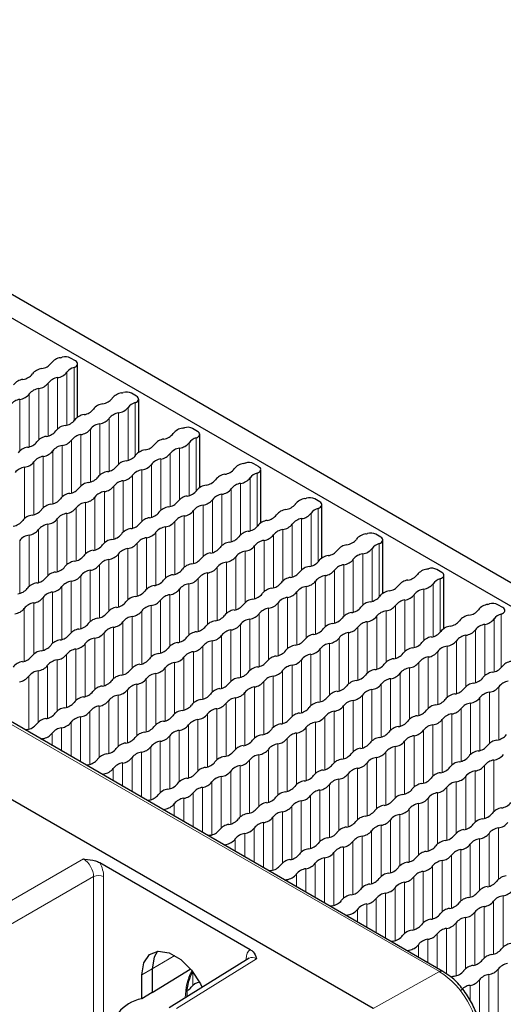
# Paper-space layout 'Blatt2' of a CAD drawing. Header units: millimetres. Extents: x 5 to 418, y 2 to 292.
# Tile 53 of 76: x 163 to 176, y 224 to 251. Entities that reach past the tile are written whole.
import ezdxf

# ---------------------------------------------------------------- set-up
doc = ezdxf.new("R2010")
doc.units = ezdxf.units.MM

psp = doc.layouts.new('Blatt2')

# ---------------------------------------------------------------- linework, layer by layer
at = {"color": 7, "linetype": 'Continuous', "lineweight": 18}
for p, q in [((174.38, 224.739), (128.559, 251.19)), ((164.022, 241.401), (164.022, 239.932)), ((164.218, 241.534), (164.218, 240.048)), ((163.76, 241.25), (163.76, 239.824)), ((163.237, 240.948), (163.237, 239.522)), ((163.499, 241.099), (163.499, 239.63)), ((162.714, 240.646), (162.714, 239.22)), ((162.975, 240.797), (162.975, 239.327)), ((165.719, 240.421), (165.719, 238.952)), ((165.915, 240.554), (165.915, 239.068)), ((165.196, 240.119), (165.196, 238.65)), ((165.457, 240.27), (165.457, 238.844)), ((164.672, 239.817), (164.672, 238.348)), ((164.934, 239.968), (164.934, 238.542)), ((164.149, 239.515), (164.149, 238.046)), ((164.411, 239.666), (164.411, 238.24)), ((167.612, 239.575), (167.612, 238.089)), ((163.626, 239.213), (163.626, 237.744)), ((163.888, 239.364), (163.888, 237.938)), ((167.154, 239.29), (167.154, 237.864)), ((167.416, 239.441), (167.416, 237.972)), ((163.364, 239.062), (163.364, 237.636)), ((166.631, 238.988), (166.631, 237.562)), ((166.893, 239.139), (166.893, 237.67)), ((162.841, 238.76), (162.841, 237.334)), ((163.103, 238.911), (163.103, 237.442)), ((166.108, 238.686), (166.108, 237.26)), ((166.369, 238.837), (166.369, 237.368)), ((165.585, 238.384), (165.585, 236.958)), ((165.846, 238.535), (165.846, 237.066)), ((169.113, 238.462), (169.113, 236.993)), ((169.309, 238.595), (169.309, 237.109)), ((165.323, 238.233), (165.323, 236.764)), ((168.59, 238.16), (168.59, 236.69)), ((168.851, 238.311), (168.851, 236.885)), ((164.8, 237.931), (164.8, 236.462)), ((165.061, 238.082), (165.061, 236.656)), ((168.067, 237.858), (168.067, 236.388)), ((168.328, 238.009), (168.328, 236.583)), ((164.276, 237.629), (164.276, 236.16)), ((164.538, 237.78), (164.538, 236.354)), ((167.543, 237.555), (167.543, 236.086)), ((167.805, 237.706), (167.805, 236.281)), ((171.006, 237.615), (171.006, 236.129)), ((163.753, 237.327), (163.753, 235.858)), ((164.015, 237.478), (164.015, 236.052)), ((167.282, 237.404), (167.282, 235.978)), ((170.548, 237.331), (170.548, 235.905)), ((170.81, 237.482), (170.81, 236.013)), ((163.23, 237.025), (163.23, 235.556)), ((163.492, 237.176), (163.492, 235.75)), ((166.758, 237.102), (166.758, 235.676)), ((167.02, 237.253), (167.02, 235.784)), ((170.025, 237.029), (170.025, 235.603)), ((170.287, 237.18), (170.287, 235.711)), ((162.968, 236.874), (162.968, 235.448)), ((166.235, 236.8), (166.235, 235.374)), ((166.497, 236.951), (166.497, 235.482)), ((169.502, 236.727), (169.502, 235.301)), ((169.764, 236.878), (169.764, 235.409)), ((162.707, 236.723), (162.707, 235.254)), ((165.712, 236.498), (165.712, 235.072)), ((165.973, 236.649), (165.973, 235.18)), ((169.24, 236.576), (169.24, 235.107)), ((172.507, 236.502), (172.507, 235.033)), ((172.703, 236.636), (172.703, 235.149)), ((165.189, 236.196), (165.189, 234.77)), ((165.45, 236.347), (165.45, 234.878)), ((168.717, 236.274), (168.717, 234.805)), ((168.979, 236.425), (168.979, 234.999)), ((171.984, 236.2), (171.984, 234.731)), ((172.246, 236.351), (172.246, 234.925)), ((164.927, 236.045), (164.927, 234.576)), ((168.194, 235.972), (168.194, 234.502)), ((168.455, 236.123), (168.455, 234.697)), ((171.722, 236.049), (171.722, 234.623)), ((164.404, 235.743), (164.404, 234.274)), ((164.665, 235.894), (164.665, 234.468)), ((167.671, 235.67), (167.671, 234.2)), ((167.932, 235.821), (167.932, 234.395)), ((171.199, 235.747), (171.199, 234.321)), ((171.461, 235.898), (171.461, 234.429)), ((174.4, 235.656), (174.4, 234.17)), ((163.88, 235.441), (163.88, 233.972)), ((164.142, 235.592), (164.142, 234.166)), ((167.147, 235.367), (167.147, 233.898)), ((167.409, 235.519), (167.409, 234.093)), ((170.676, 235.445), (170.676, 234.019)), ((170.937, 235.596), (170.937, 234.127)), ((173.943, 235.372), (173.943, 233.946)), ((174.204, 235.523), (174.204, 234.053)), ((163.357, 235.139), (163.357, 233.67)), ((163.619, 235.29), (163.619, 233.864)), ((166.886, 235.216), (166.886, 233.79)), ((170.152, 235.143), (170.152, 233.717)), ((170.414, 235.294), (170.414, 233.825)), ((173.681, 235.221), (173.681, 233.751)), ((162.834, 234.837), (162.834, 233.368)), ((163.096, 234.988), (163.096, 233.562)), ((166.362, 234.914), (166.362, 233.488)), ((166.624, 235.065), (166.624, 233.596)), ((169.629, 234.841), (169.629, 233.415)), ((169.891, 234.992), (169.891, 233.523)), ((173.158, 234.918), (173.158, 233.449)), ((173.419, 235.069), (173.419, 233.644)), ((165.839, 234.612), (165.839, 233.186)), ((166.101, 234.763), (166.101, 233.294)), ((169.106, 234.539), (169.106, 233.113)), ((169.368, 234.69), (169.368, 233.221)), ((172.634, 234.616), (172.634, 233.147)), ((172.896, 234.767), (172.896, 233.341)), ((175.901, 234.543), (175.901, 233.074)), ((176.097, 234.676), (176.097, 233.19)), ((165.316, 234.31), (165.316, 232.884)), ((165.577, 234.461), (165.577, 232.992)), ((168.844, 234.388), (168.844, 232.919)), ((172.111, 234.314), (172.111, 232.845)), ((172.373, 234.465), (172.373, 233.039)), ((175.64, 234.392), (175.64, 232.966)), ((164.793, 234.008), (164.793, 232.582)), ((165.054, 234.159), (165.054, 232.69)), ((168.321, 234.086), (168.321, 232.617)), ((168.583, 234.237), (168.583, 232.811)), ((171.588, 234.012), (171.588, 232.543)), ((171.85, 234.163), (171.85, 232.737)), ((175.116, 234.09), (175.116, 232.664)), ((175.378, 234.241), (175.378, 232.772)), ((164.531, 233.857), (164.531, 232.388)), ((167.798, 233.784), (167.798, 232.315)), ((168.059, 233.935), (168.059, 232.509)), ((171.326, 233.861), (171.326, 232.435)), ((174.593, 233.788), (174.593, 232.362)), ((174.855, 233.939), (174.855, 232.47)), ((164.008, 233.555), (164.008, 232.086)), ((164.269, 233.706), (164.269, 232.28)), ((167.275, 233.482), (167.275, 232.012)), ((167.536, 233.633), (167.536, 232.207)), ((170.803, 233.559), (170.803, 232.133)), ((171.065, 233.71), (171.065, 232.241)), ((174.07, 233.486), (174.07, 232.06)), ((174.331, 233.637), (174.331, 232.168)), ((163.484, 233.253), (163.484, 231.784)), ((163.746, 233.404), (163.746, 231.978)), ((166.751, 233.18), (166.751, 231.71)), ((167.013, 233.331), (167.013, 231.905)), ((170.28, 233.257), (170.28, 231.831)), ((170.541, 233.408), (170.541, 231.939)), ((173.547, 233.184), (173.547, 231.758)), ((173.808, 233.335), (173.808, 231.865)), ((162.961, 232.951), (162.961, 231.482)), ((163.223, 233.102), (163.223, 231.676)), ((166.49, 233.028), (166.49, 231.603)), ((169.756, 232.955), (169.756, 231.529)), ((170.018, 233.106), (170.018, 231.637)), ((173.285, 233.033), (173.285, 231.563)), ((165.966, 232.726), (165.966, 231.3)), ((166.228, 232.877), (166.228, 231.408)), ((169.233, 232.653), (169.233, 231.227)), ((169.495, 232.804), (169.495, 231.335)), ((172.762, 232.73), (172.762, 231.261)), ((173.023, 232.882), (173.023, 231.456)), ((176.029, 232.657), (176.029, 231.188)), ((165.443, 232.424), (165.443, 230.998)), ((165.705, 232.575), (165.705, 231.106)), ((168.71, 232.351), (168.71, 230.925)), ((168.972, 232.502), (168.972, 231.033)), ((172.238, 232.428), (172.238, 230.959)), ((172.5, 232.579), (172.5, 231.153)), ((175.505, 232.355), (175.505, 230.886)), ((175.767, 232.506), (175.767, 231.08)), ((164.92, 232.122), (164.92, 230.696)), ((165.182, 232.273), (165.182, 230.804)), ((168.448, 232.2), (168.448, 230.731)), ((171.715, 232.126), (171.715, 230.657)), ((171.977, 232.277), (171.977, 230.851)), ((175.244, 232.204), (175.244, 230.778)), ((164.397, 231.82), (164.397, 230.567)), ((164.658, 231.971), (164.658, 230.502)), ((167.925, 231.898), (167.925, 230.429)), ((168.187, 232.049), (168.187, 230.623)), ((171.192, 231.824), (171.192, 230.355)), ((171.454, 231.975), (171.454, 230.549)), ((174.72, 231.902), (174.72, 230.476)), ((174.982, 232.053), (174.982, 230.584)), ((164.135, 231.669), (164.135, 230.718)), ((167.402, 231.596), (167.402, 230.127)), ((167.663, 231.747), (167.663, 230.321)), ((170.93, 231.673), (170.93, 230.247)), ((174.197, 231.6), (174.197, 230.174)), ((174.459, 231.751), (174.459, 230.282)), ((163.612, 231.367), (163.612, 231.02)), ((163.873, 231.518), (163.873, 230.869)), ((166.879, 231.294), (166.879, 229.824)), ((167.14, 231.445), (167.14, 230.019)), ((170.407, 231.371), (170.407, 229.945)), ((170.669, 231.522), (170.669, 230.053)), ((173.674, 231.298), (173.674, 229.872)), ((173.935, 231.449), (173.935, 229.98)), ((163.35, 231.216), (163.35, 231.171)), ((166.355, 230.992), (166.355, 229.522)), ((166.617, 231.143), (166.617, 229.717)), ((169.884, 231.069), (169.884, 229.643)), ((170.145, 231.22), (170.145, 229.751)), ((173.151, 230.996), (173.151, 229.57)), ((173.412, 231.147), (173.412, 229.678)), ((166.094, 230.84), (166.094, 229.587)), ((169.361, 230.767), (169.361, 229.341)), ((169.622, 230.918), (169.622, 229.449)), ((172.889, 230.845), (172.889, 229.375)), ((165.57, 230.538), (165.57, 229.889)), ((165.832, 230.689), (165.832, 229.738)), ((168.837, 230.465), (168.837, 229.039)), ((169.099, 230.616), (169.099, 229.147)), ((172.366, 230.543), (172.366, 229.073)), ((172.627, 230.694), (172.627, 229.268)), ((175.633, 230.469), (175.633, 229)), ((175.894, 230.62), (175.894, 229.194)), ((165.047, 230.236), (165.047, 230.191)), ((165.309, 230.387), (165.309, 230.04)), ((168.314, 230.163), (168.314, 228.737)), ((168.576, 230.314), (168.576, 228.845)), ((171.842, 230.24), (171.842, 228.771)), ((172.104, 230.391), (172.104, 228.966)), ((175.109, 230.167), (175.109, 228.698)), ((175.371, 230.318), (175.371, 228.892)), ((168.052, 230.012), (168.052, 228.543)), ((171.319, 229.938), (171.319, 228.469)), ((171.581, 230.089), (171.581, 228.663)), ((174.848, 230.016), (174.848, 228.59)), ((167.529, 229.71), (167.529, 228.758)), ((167.791, 229.861), (167.791, 228.607)), ((170.796, 229.636), (170.796, 228.167)), ((171.058, 229.787), (171.058, 228.361)), ((174.324, 229.714), (174.324, 228.288)), ((174.586, 229.865), (174.586, 228.396)), ((167.006, 229.408), (167.006, 229.06)), ((167.267, 229.559), (167.267, 228.909)), ((170.534, 229.485), (170.534, 228.059)), ((173.801, 229.412), (173.801, 227.986)), ((174.063, 229.563), (174.063, 228.094)), ((166.744, 229.257), (166.744, 229.212)), ((170.011, 229.183), (170.011, 227.757)), ((170.273, 229.334), (170.273, 227.865)), ((173.278, 229.11), (173.278, 227.684)), ((173.54, 229.261), (173.54, 227.792)), ((169.488, 228.881), (169.488, 227.628)), ((169.749, 229.032), (169.749, 227.563)), ((172.755, 228.808), (172.755, 227.382)), ((173.016, 228.959), (173.016, 227.49)), ((168.965, 228.579), (168.965, 227.93)), ((169.226, 228.73), (169.226, 227.779)), ((172.493, 228.657), (172.493, 227.187)), ((175.76, 228.583), (175.76, 227.114)), ((176.021, 228.734), (176.021, 227.308)), ((168.441, 228.277), (168.441, 228.232)), ((168.703, 228.428), (168.703, 228.081)), ((171.97, 228.355), (171.97, 226.885)), ((172.231, 228.506), (172.231, 227.08)), ((175.237, 228.281), (175.237, 226.812)), ((175.498, 228.432), (175.498, 227.006)), ((171.446, 228.052), (171.446, 226.583)), ((171.708, 228.203), (171.708, 226.778)), ((174.713, 227.979), (174.713, 226.51)), ((174.975, 228.13), (174.975, 226.704)), ((162.171, 226.539), (164.478, 227.871)), ((170.923, 227.75), (170.923, 226.799)), ((171.185, 227.901), (171.185, 226.648)), ((174.452, 227.828), (174.452, 226.402)), ((170.4, 227.448), (170.4, 227.101)), ((170.662, 227.599), (170.662, 226.95)), ((173.928, 227.526), (173.928, 226.1)), ((174.19, 227.677), (174.19, 226.208)), ((164.761, 227.381), (162.453, 226.049)), ((164.761, 222.978), (164.761, 227.381)), ((165.041, 227.38), (165.041, 222.976)), ((170.138, 227.297), (170.138, 227.252)), ((173.405, 227.224), (173.405, 225.798)), ((173.667, 227.375), (173.667, 225.906)), ((172.882, 226.922), (172.882, 225.668)), ((173.144, 227.073), (173.144, 225.604)), ((172.359, 226.62), (172.359, 225.97)), ((172.62, 226.771), (172.62, 225.819)), ((175.887, 226.697), (175.887, 225.228)), ((176.149, 226.848), (176.149, 225.422)), ((172.097, 226.469), (172.097, 226.121)), ((175.364, 226.395), (175.364, 224.926)), ((175.625, 226.546), (175.625, 225.12)), ((171.835, 226.318), (171.835, 226.272)), ((174.841, 226.093), (174.841, 224.624)), ((175.102, 226.244), (175.102, 224.818)), ((174.317, 225.791), (174.317, 224.84)), ((174.579, 225.942), (174.579, 224.677)), ((174.056, 225.64), (174.056, 224.991)), ((173.532, 225.338), (173.532, 225.293)), ((173.794, 225.489), (173.794, 225.142)), ((167.017, 225.192), (166.387, 224.815)), ((169.291, 225.093), (167.063, 223.715)), ((169.03, 225.074), (169.006, 225.091)), ((169.006, 225.06), (169.006, 225.091)), ((166.099, 224.654), (166.387, 224.815)), ((167.522, 224.732), (167.522, 224.361)), ((174.38, 224.739), (172.539, 223.713)), ((176.014, 224.811), (176.014, 223.342)), ((175.491, 224.509), (175.491, 223.25)), ((175.753, 224.66), (175.753, 223.234)), ((175.23, 224.358), (175.23, 223.952))]:
    psp.add_line(p, q, dxfattribs=at)
at = {"color": 7, "linetype": 'Continuous', "lineweight": 25}
for p, q in [((174.477, 224.747), (128.657, 251.199)), ((172.539, 223.713), (126.718, 250.165)), ((191.489, 226.814), (151.891, 249.673)), ((190.924, 226.487), (151.326, 249.346)), ((164.26, 241.716), (164.123, 241.795)), ((164.319, 240.152), (164.319, 241.635)), ((165.957, 240.736), (165.82, 240.816)), ((166.016, 239.172), (166.016, 240.655)), ((167.654, 239.757), (167.517, 239.836)), ((167.713, 238.193), (167.713, 239.675)), ((169.351, 238.777), (169.215, 238.856)), ((169.41, 237.213), (169.41, 238.695)), ((171.049, 237.797), (170.912, 237.877)), ((171.107, 236.233), (171.107, 237.716)), ((172.746, 236.818), (172.609, 236.897)), ((172.804, 235.253), (172.804, 236.736)), ((174.443, 235.838), (174.306, 235.917)), ((174.501, 234.274), (174.501, 235.756)), ((176.14, 234.858), (176.003, 234.937)), ((164.931, 227.773), (169.116, 225.357)), ((169.089, 225.111), (166.859, 223.732)), ((166.387, 224.815), (166.387, 224.158)), ((166.387, 224.158), (167.452, 224.807)), ((166.099, 223.987), (166.099, 224.654)), ((166.387, 224.158), (166.099, 223.987))]:
    psp.add_line(p, q, dxfattribs=at)
at = {"color": 7, "linetype": 'Continuous', "lineweight": 25, "flags": 128}
for points in [[(164.218, 241.534), (164.255, 241.55), (164.285, 241.57), (164.306, 241.593), (164.317, 241.619), (164.318, 241.646), (164.308, 241.671), (164.289, 241.695), (164.26, 241.716)], [(165.915, 240.554), (165.952, 240.57), (165.982, 240.59), (166.003, 240.614), (166.014, 240.639), (166.015, 240.666), (166.005, 240.692), (165.986, 240.716), (165.957, 240.736)], [(167.612, 239.575), (167.649, 239.59), (167.679, 239.611), (167.7, 239.634), (167.711, 239.66), (167.712, 239.686), (167.702, 239.712), (167.683, 239.736), (167.654, 239.757)], [(169.309, 238.595), (169.346, 238.611), (169.376, 238.631), (169.397, 238.654), (169.408, 238.68), (169.409, 238.706), (169.4, 238.732), (169.38, 238.756), (169.351, 238.777)], [(171.006, 237.615), (171.043, 237.631), (171.073, 237.651), (171.094, 237.675), (171.105, 237.7), (171.106, 237.727), (171.097, 237.753), (171.077, 237.777), (171.049, 237.797)], [(172.703, 236.636), (172.74, 236.651), (172.77, 236.671), (172.791, 236.695), (172.802, 236.721), (172.803, 236.747), (172.794, 236.773), (172.774, 236.797), (172.746, 236.818)], [(174.4, 235.656), (174.437, 235.672), (174.467, 235.692), (174.488, 235.715), (174.499, 235.741), (174.5, 235.767), (174.491, 235.793), (174.471, 235.817), (174.443, 235.838)], [(176.097, 234.676), (176.134, 234.692), (176.164, 234.712), (176.185, 234.736), (176.196, 234.761), (176.197, 234.788), (176.188, 234.814), (176.168, 234.838), (176.14, 234.858)], [(162.912, 231.469), (162.868, 231.458), (162.857, 231.455)], [(163.296, 231.202), (163.306, 231.205), (163.35, 231.216)], [(164.609, 230.49), (164.565, 230.479), (164.554, 230.476)], [(164.993, 230.222), (165.003, 230.225), (165.047, 230.236)], [(166.306, 229.51), (166.262, 229.499), (166.252, 229.496)], [(166.69, 229.243), (166.7, 229.246), (166.744, 229.257)], [(168.003, 228.53), (167.959, 228.519), (167.949, 228.516)], [(168.387, 228.263), (168.397, 228.266), (168.441, 228.277)], [(169.7, 227.55), (169.656, 227.54), (169.646, 227.537)], [(170.084, 227.283), (170.094, 227.286), (170.138, 227.297)], [(171.397, 226.571), (171.353, 226.56), (171.343, 226.557)], [(171.781, 226.304), (171.792, 226.307), (171.835, 226.318)], [(173.094, 225.591), (173.05, 225.58), (173.04, 225.577)], [(166.099, 224.654), (166.155, 224.987), (166.315, 225.216), (166.561, 225.312), (166.863, 225.265), (167.184, 225.079), (167.486, 224.778), (167.731, 224.398), (167.778, 224.301)], [(166.537, 225.309), (166.442, 225.146), (166.387, 224.815)], [(173.478, 225.324), (173.489, 225.327), (173.532, 225.338)]]:
    psp.add_lwpolyline(points, dxfattribs=at)
at = {"color": 7, "linetype": 'Continuous', "lineweight": 25}
for centre, radius, start, end in [((163.264, 241.904), 0.406, 278.1317, 321.8629), ((163.902, 241.403), 0.406, 98.1317, 141.8629), ((163.712, 242.435), 0.644, 281.9191, 286.2152), ((163.981, 241.516), 0.313, 62.9191, 106.5092), ((163.379, 241.101), 0.406, 98.1317, 141.8629), ((163.703, 241.651), 0.406, 278.1317, 321.8629), ((164.312, 241.186), 0.361, 105.1044, 143.4388), ((162.856, 240.799), 0.406, 98.1317, 141.8629), ((162.741, 241.602), 0.406, 278.1317, 321.8629), ((163.818, 240.848), 0.406, 98.1317, 141.8629), ((163.294, 240.546), 0.406, 98.1317, 141.8629), ((163.18, 241.349), 0.406, 278.1317, 321.8629), ((165.409, 241.456), 0.644, 281.9191, 286.2152), ((165.678, 240.537), 0.313, 62.9191, 106.5092), ((162.771, 240.244), 0.406, 98.1317, 141.8629), ((162.656, 241.047), 0.406, 278.1317, 321.8629), ((164.961, 240.925), 0.406, 278.1317, 321.8629), ((165.599, 240.424), 0.406, 98.1317, 141.8629), ((164.438, 240.623), 0.406, 278.1317, 321.8629), ((165.076, 240.122), 0.406, 98.1317, 141.8629), ((165.4, 240.672), 0.406, 278.1317, 321.8629), ((166.009, 240.206), 0.361, 105.1044, 143.4388), ((163.915, 240.321), 0.406, 278.1317, 321.8629), ((164.553, 239.82), 0.406, 98.1317, 141.8629), ((164.877, 240.369), 0.406, 278.1317, 321.8629), ((165.515, 239.869), 0.406, 98.1317, 141.8629), ((163.392, 240.018), 0.406, 278.1317, 321.8629), ((164.03, 239.518), 0.406, 98.1317, 141.8629), ((164.353, 240.067), 0.406, 278.1317, 321.8629), ((164.991, 239.566), 0.406, 98.1317, 141.8629), ((167.296, 239.444), 0.406, 98.1317, 141.8629), ((167.106, 240.476), 0.644, 281.9191, 286.2152), ((167.375, 239.557), 0.313, 62.9191, 106.5092), ((162.868, 239.716), 0.406, 278.1317, 321.8629), ((163.506, 239.215), 0.406, 98.1317, 141.8629), ((163.83, 239.765), 0.406, 278.1317, 321.8629), ((164.468, 239.264), 0.406, 98.1317, 141.8629), ((166.773, 239.142), 0.406, 98.1317, 141.8629), ((166.658, 239.945), 0.406, 278.1317, 321.8629), ((167.706, 239.226), 0.361, 105.1044, 143.4388), ((162.983, 238.913), 0.406, 98.1317, 141.8629), ((163.307, 239.463), 0.406, 278.1317, 321.8629), ((163.945, 238.962), 0.406, 98.1317, 141.8629), ((166.25, 238.84), 0.406, 98.1317, 141.8629), ((166.135, 239.643), 0.406, 278.1317, 321.8629), ((167.212, 238.889), 0.406, 98.1317, 141.8629), ((167.097, 239.692), 0.406, 278.1317, 321.8629), ((163.422, 238.66), 0.406, 98.1317, 141.8629), ((165.727, 238.538), 0.406, 98.1317, 141.8629), ((165.612, 239.341), 0.406, 278.1317, 321.8629), ((166.688, 238.587), 0.406, 98.1317, 141.8629), ((166.574, 239.39), 0.406, 278.1317, 321.8629), ((162.898, 238.358), 0.406, 98.1317, 141.8629), ((162.784, 239.161), 0.406, 278.1317, 321.8629), ((165.089, 239.039), 0.406, 278.1317, 321.8629), ((166.165, 238.285), 0.406, 98.1317, 141.8629), ((166.05, 239.088), 0.406, 278.1317, 321.8629), ((168.355, 238.965), 0.406, 278.1317, 321.8629), ((168.993, 238.464), 0.406, 98.1317, 141.8629), ((168.803, 239.496), 0.644, 281.9191, 286.2152), ((169.072, 238.577), 0.313, 62.9191, 106.5092), ((164.565, 238.737), 0.406, 278.1317, 321.8629), ((165.203, 238.236), 0.406, 98.1317, 141.8629), ((165.642, 237.983), 0.406, 98.1317, 141.8629), ((165.527, 238.786), 0.406, 278.1317, 321.8629), ((167.832, 238.663), 0.406, 278.1317, 321.8629), ((168.47, 238.162), 0.406, 98.1317, 141.8629), ((168.794, 238.712), 0.406, 278.1317, 321.8629), ((169.403, 238.247), 0.361, 105.1044, 143.4388), ((164.042, 238.435), 0.406, 278.1317, 321.8629), ((164.68, 237.934), 0.406, 98.1317, 141.8629), ((165.004, 238.484), 0.406, 278.1317, 321.8629), ((167.309, 238.361), 0.406, 278.1317, 321.8629), ((167.947, 237.86), 0.406, 98.1317, 141.8629), ((168.271, 238.41), 0.406, 278.1317, 321.8629), ((168.909, 237.909), 0.406, 98.1317, 141.8629), ((163.519, 238.133), 0.406, 278.1317, 321.8629), ((164.157, 237.632), 0.406, 98.1317, 141.8629), ((164.481, 238.181), 0.406, 278.1317, 321.8629), ((165.119, 237.681), 0.406, 98.1317, 141.8629), ((167.424, 237.558), 0.406, 98.1317, 141.8629), ((167.748, 238.108), 0.406, 278.1317, 321.8629), ((168.386, 237.607), 0.406, 98.1317, 141.8629), ((170.691, 237.485), 0.406, 98.1317, 141.8629), ((170.5, 238.516), 0.644, 281.9191, 286.2152), ((170.769, 237.598), 0.313, 62.9191, 106.5092), ((162.996, 237.83), 0.406, 278.1317, 321.8629), ((163.634, 237.33), 0.406, 98.1317, 141.8629), ((163.957, 237.879), 0.406, 278.1317, 321.8629), ((164.595, 237.378), 0.406, 98.1317, 141.8629), ((166.9, 237.256), 0.406, 98.1317, 141.8629), ((166.786, 238.059), 0.406, 278.1317, 321.8629), ((167.224, 237.806), 0.406, 278.1317, 321.8629), ((167.862, 237.305), 0.406, 98.1317, 141.8629), ((170.167, 237.183), 0.406, 98.1317, 141.8629), ((170.053, 237.986), 0.406, 278.1317, 321.8629), ((171.1, 237.267), 0.361, 105.1044, 143.4388), ((162.472, 237.528), 0.406, 278.1317, 321.8629), ((163.11, 237.028), 0.406, 98.1317, 141.8629), ((163.434, 237.577), 0.406, 278.1317, 321.8629), ((164.072, 237.076), 0.406, 98.1317, 141.8629), ((166.377, 236.954), 0.406, 98.1317, 141.8629), ((166.262, 237.757), 0.406, 278.1317, 321.8629), ((167.339, 237.003), 0.406, 98.1317, 141.8629), ((169.644, 236.881), 0.406, 98.1317, 141.8629), ((169.529, 237.684), 0.406, 278.1317, 321.8629), ((170.606, 236.929), 0.406, 98.1317, 141.8629), ((170.491, 237.732), 0.406, 278.1317, 321.8629), ((162.911, 237.275), 0.406, 278.1317, 321.8629), ((163.549, 236.774), 0.406, 98.1317, 141.8629), ((165.854, 236.652), 0.406, 98.1317, 141.8629), ((165.739, 237.455), 0.406, 278.1317, 321.8629), ((166.816, 236.701), 0.406, 98.1317, 141.8629), ((166.701, 237.504), 0.406, 278.1317, 321.8629), ((169.006, 237.381), 0.406, 278.1317, 321.8629), ((170.083, 236.627), 0.406, 98.1317, 141.8629), ((169.968, 237.43), 0.406, 278.1317, 321.8629), ((163.026, 236.472), 0.406, 98.1317, 141.8629), ((165.331, 236.35), 0.406, 98.1317, 141.8629), ((165.216, 237.153), 0.406, 278.1317, 321.8629), ((166.292, 236.399), 0.406, 98.1317, 141.8629), ((166.178, 237.202), 0.406, 278.1317, 321.8629), ((168.483, 237.079), 0.406, 278.1317, 321.8629), ((169.121, 236.578), 0.406, 98.1317, 141.8629), ((169.559, 236.325), 0.406, 98.1317, 141.8629), ((169.445, 237.128), 0.406, 278.1317, 321.8629), ((171.75, 237.006), 0.406, 278.1317, 321.8629), ((172.388, 236.505), 0.406, 98.1317, 141.8629), ((172.197, 237.537), 0.644, 281.9191, 286.2152), ((172.466, 236.618), 0.313, 62.9191, 106.5092), ((164.693, 236.851), 0.406, 278.1317, 321.8629), ((165.769, 236.097), 0.406, 98.1317, 141.8629), ((165.654, 236.9), 0.406, 278.1317, 321.8629), ((167.959, 236.777), 0.406, 278.1317, 321.8629), ((168.597, 236.276), 0.406, 98.1317, 141.8629), ((168.921, 236.826), 0.406, 278.1317, 321.8629), ((171.226, 236.704), 0.406, 278.1317, 321.8629), ((171.864, 236.203), 0.406, 98.1317, 141.8629), ((172.188, 236.753), 0.406, 278.1317, 321.8629), ((172.797, 236.287), 0.361, 105.1044, 143.4388), ((164.169, 236.549), 0.406, 278.1317, 321.8629), ((164.807, 236.048), 0.406, 98.1317, 141.8629), ((165.246, 235.795), 0.406, 98.1317, 141.8629), ((165.131, 236.598), 0.406, 278.1317, 321.8629), ((167.436, 236.475), 0.406, 278.1317, 321.8629), ((168.074, 235.974), 0.406, 98.1317, 141.8629), ((168.398, 236.524), 0.406, 278.1317, 321.8629), ((169.036, 236.023), 0.406, 98.1317, 141.8629), ((171.341, 235.901), 0.406, 98.1317, 141.8629), ((171.665, 236.451), 0.406, 278.1317, 321.8629), ((172.303, 235.95), 0.406, 98.1317, 141.8629), ((163.646, 236.247), 0.406, 278.1317, 321.8629), ((164.284, 235.746), 0.406, 98.1317, 141.8629), ((164.608, 236.296), 0.406, 278.1317, 321.8629), ((166.913, 236.173), 0.406, 278.1317, 321.8629), ((167.551, 235.672), 0.406, 98.1317, 141.8629), ((167.875, 236.222), 0.406, 278.1317, 321.8629), ((168.513, 235.721), 0.406, 98.1317, 141.8629), ((170.818, 235.599), 0.406, 98.1317, 141.8629), ((170.703, 236.402), 0.406, 278.1317, 321.8629), ((171.78, 235.648), 0.406, 98.1317, 141.8629), ((174.085, 235.525), 0.406, 98.1317, 141.8629), ((173.894, 236.557), 0.644, 281.9191, 286.2152), ((174.163, 235.638), 0.313, 62.9191, 106.5092), ((163.123, 235.945), 0.406, 278.1317, 321.8629), ((163.761, 235.444), 0.406, 98.1317, 141.8629), ((164.085, 235.993), 0.406, 278.1317, 321.8629), ((164.723, 235.493), 0.406, 98.1317, 141.8629), ((167.028, 235.37), 0.406, 98.1317, 141.8629), ((167.352, 235.92), 0.406, 278.1317, 321.8629), ((167.99, 235.419), 0.406, 98.1317, 141.8629), ((170.295, 235.297), 0.406, 98.1317, 141.8629), ((170.18, 236.1), 0.406, 278.1317, 321.8629), ((171.256, 235.346), 0.406, 98.1317, 141.8629), ((171.142, 236.149), 0.406, 278.1317, 321.8629), ((173.447, 236.026), 0.406, 278.1317, 321.8629), ((174.494, 235.308), 0.361, 105.1044, 143.4388), ((162.6, 235.643), 0.406, 278.1317, 321.8629), ((163.238, 235.142), 0.406, 98.1317, 141.8629), ((163.561, 235.691), 0.406, 278.1317, 321.8629), ((164.199, 235.19), 0.406, 98.1317, 141.8629), ((166.504, 235.068), 0.406, 98.1317, 141.8629), ((166.39, 235.871), 0.406, 278.1317, 321.8629), ((166.828, 235.618), 0.406, 278.1317, 321.8629), ((167.466, 235.117), 0.406, 98.1317, 141.8629), ((169.771, 234.995), 0.406, 98.1317, 141.8629), ((169.657, 235.798), 0.406, 278.1317, 321.8629), ((170.733, 235.044), 0.406, 98.1317, 141.8629), ((170.618, 235.847), 0.406, 278.1317, 321.8629), ((172.923, 235.724), 0.406, 278.1317, 321.8629), ((173.561, 235.223), 0.406, 98.1317, 141.8629), ((174, 234.97), 0.406, 98.1317, 141.8629), ((173.885, 235.773), 0.406, 278.1317, 321.8629), ((163.038, 235.389), 0.406, 278.1317, 321.8629), ((163.676, 234.888), 0.406, 98.1317, 141.8629), ((165.981, 234.766), 0.406, 98.1317, 141.8629), ((165.866, 235.569), 0.406, 278.1317, 321.8629), ((166.943, 234.815), 0.406, 98.1317, 141.8629), ((169.248, 234.693), 0.406, 98.1317, 141.8629), ((169.133, 235.496), 0.406, 278.1317, 321.8629), ((170.21, 234.741), 0.406, 98.1317, 141.8629), ((170.095, 235.544), 0.406, 278.1317, 321.8629), ((172.4, 235.422), 0.406, 278.1317, 321.8629), ((173.038, 234.921), 0.406, 98.1317, 141.8629), ((173.362, 235.471), 0.406, 278.1317, 321.8629), ((162.515, 235.087), 0.406, 278.1317, 321.8629), ((163.153, 234.586), 0.406, 98.1317, 141.8629), ((165.458, 234.464), 0.406, 98.1317, 141.8629), ((165.343, 235.267), 0.406, 278.1317, 321.8629), ((166.42, 234.513), 0.406, 98.1317, 141.8629), ((166.305, 235.316), 0.406, 278.1317, 321.8629), ((168.61, 235.193), 0.406, 278.1317, 321.8629), ((169.687, 234.439), 0.406, 98.1317, 141.8629), ((169.572, 235.242), 0.406, 278.1317, 321.8629), ((171.877, 235.12), 0.406, 278.1317, 321.8629), ((172.515, 234.619), 0.406, 98.1317, 141.8629), ((172.839, 235.169), 0.406, 278.1317, 321.8629), ((173.477, 234.668), 0.406, 98.1317, 141.8629), ((175.782, 234.546), 0.406, 98.1317, 141.8629), ((175.591, 235.577), 0.644, 281.9191, 286.2152), ((175.86, 234.659), 0.313, 62.9191, 106.5092), ((164.935, 234.162), 0.406, 98.1317, 141.8629), ((164.82, 234.965), 0.406, 278.1317, 321.8629), ((165.896, 234.211), 0.406, 98.1317, 141.8629), ((165.782, 235.014), 0.406, 278.1317, 321.8629), ((168.087, 234.891), 0.406, 278.1317, 321.8629), ((168.725, 234.391), 0.406, 98.1317, 141.8629), ((169.163, 234.137), 0.406, 98.1317, 141.8629), ((169.049, 234.94), 0.406, 278.1317, 321.8629), ((171.354, 234.818), 0.406, 278.1317, 321.8629), ((171.992, 234.317), 0.406, 98.1317, 141.8629), ((172.315, 234.867), 0.406, 278.1317, 321.8629), ((172.953, 234.366), 0.406, 98.1317, 141.8629), ((175.258, 234.244), 0.406, 98.1317, 141.8629), ((175.144, 235.047), 0.406, 278.1317, 321.8629), ((175.582, 234.793), 0.406, 278.1317, 321.8629), ((176.191, 234.328), 0.361, 105.1044, 143.4388), ((164.297, 234.663), 0.406, 278.1317, 321.8629), ((165.373, 233.909), 0.406, 98.1317, 141.8629), ((165.259, 234.712), 0.406, 278.1317, 321.8629), ((167.564, 234.589), 0.406, 278.1317, 321.8629), ((168.202, 234.088), 0.406, 98.1317, 141.8629), ((168.525, 234.638), 0.406, 278.1317, 321.8629), ((170.83, 234.516), 0.406, 278.1317, 321.8629), ((171.468, 234.015), 0.406, 98.1317, 141.8629), ((171.792, 234.565), 0.406, 278.1317, 321.8629), ((172.43, 234.064), 0.406, 98.1317, 141.8629), ((174.735, 233.941), 0.406, 98.1317, 141.8629), ((174.62, 234.744), 0.406, 278.1317, 321.8629), ((175.697, 233.99), 0.406, 98.1317, 141.8629), ((163.773, 234.361), 0.406, 278.1317, 321.8629), ((164.411, 233.86), 0.406, 98.1317, 141.8629), ((164.85, 233.607), 0.406, 98.1317, 141.8629), ((164.735, 234.41), 0.406, 278.1317, 321.8629), ((167.04, 234.287), 0.406, 278.1317, 321.8629), ((167.678, 233.786), 0.406, 98.1317, 141.8629), ((168.002, 234.336), 0.406, 278.1317, 321.8629), ((168.64, 233.835), 0.406, 98.1317, 141.8629), ((170.945, 233.713), 0.406, 98.1317, 141.8629), ((171.269, 234.263), 0.406, 278.1317, 321.8629), ((171.907, 233.762), 0.406, 98.1317, 141.8629), ((174.212, 233.639), 0.406, 98.1317, 141.8629), ((174.097, 234.442), 0.406, 278.1317, 321.8629), ((175.174, 233.688), 0.406, 98.1317, 141.8629), ((175.059, 234.491), 0.406, 278.1317, 321.8629), ((163.25, 234.059), 0.406, 278.1317, 321.8629), ((163.888, 233.558), 0.406, 98.1317, 141.8629), ((164.212, 234.108), 0.406, 278.1317, 321.8629), ((166.517, 233.985), 0.406, 278.1317, 321.8629), ((167.155, 233.484), 0.406, 98.1317, 141.8629), ((167.479, 234.034), 0.406, 278.1317, 321.8629), ((168.117, 233.533), 0.406, 98.1317, 141.8629), ((170.422, 233.411), 0.406, 98.1317, 141.8629), ((170.307, 234.214), 0.406, 278.1317, 321.8629), ((171.384, 233.46), 0.406, 98.1317, 141.8629), ((173.689, 233.337), 0.406, 98.1317, 141.8629), ((173.574, 234.14), 0.406, 278.1317, 321.8629), ((174.65, 233.386), 0.406, 98.1317, 141.8629), ((174.536, 234.189), 0.406, 278.1317, 321.8629), ((162.727, 233.757), 0.406, 278.1317, 321.8629), ((163.365, 233.256), 0.406, 98.1317, 141.8629), ((163.689, 233.806), 0.406, 278.1317, 321.8629), ((164.327, 233.305), 0.406, 98.1317, 141.8629), ((166.632, 233.182), 0.406, 98.1317, 141.8629), ((166.956, 233.732), 0.406, 278.1317, 321.8629), ((167.594, 233.231), 0.406, 98.1317, 141.8629), ((169.899, 233.109), 0.406, 98.1317, 141.8629), ((169.784, 233.912), 0.406, 278.1317, 321.8629), ((170.86, 233.158), 0.406, 98.1317, 141.8629), ((170.746, 233.961), 0.406, 278.1317, 321.8629), ((173.051, 233.838), 0.406, 278.1317, 321.8629), ((174.127, 233.084), 0.406, 98.1317, 141.8629), ((174.012, 233.887), 0.406, 278.1317, 321.8629), ((162.842, 232.954), 0.406, 98.1317, 141.8629), ((163.165, 233.503), 0.406, 278.1317, 321.8629), ((163.803, 233.003), 0.406, 98.1317, 141.8629), ((166.108, 232.88), 0.406, 98.1317, 141.8629), ((165.994, 233.683), 0.406, 278.1317, 321.8629), ((166.432, 233.43), 0.406, 278.1317, 321.8629), ((167.07, 232.929), 0.406, 98.1317, 141.8629), ((169.375, 232.807), 0.406, 98.1317, 141.8629), ((169.261, 233.61), 0.406, 278.1317, 321.8629), ((170.337, 232.856), 0.406, 98.1317, 141.8629), ((170.222, 233.659), 0.406, 278.1317, 321.8629), ((172.527, 233.536), 0.406, 278.1317, 321.8629), ((173.165, 233.035), 0.406, 98.1317, 141.8629), ((173.604, 232.782), 0.406, 98.1317, 141.8629), ((173.489, 233.585), 0.406, 278.1317, 321.8629), ((175.794, 233.463), 0.406, 278.1317, 321.8629), ((176.432, 232.962), 0.406, 98.1317, 141.8629), ((162.642, 233.201), 0.406, 278.1317, 321.8629), ((163.28, 232.7), 0.406, 98.1317, 141.8629), ((165.585, 232.578), 0.406, 98.1317, 141.8629), ((165.47, 233.381), 0.406, 278.1317, 321.8629), ((166.547, 232.627), 0.406, 98.1317, 141.8629), ((168.852, 232.505), 0.406, 98.1317, 141.8629), ((168.737, 233.308), 0.406, 278.1317, 321.8629), ((169.814, 232.553), 0.406, 98.1317, 141.8629), ((169.699, 233.356), 0.406, 278.1317, 321.8629), ((172.004, 233.234), 0.406, 278.1317, 321.8629), ((172.642, 232.733), 0.406, 98.1317, 141.8629), ((172.966, 233.283), 0.406, 278.1317, 321.8629), ((175.271, 233.161), 0.406, 278.1317, 321.8629), ((175.909, 232.66), 0.406, 98.1317, 141.8629), ((165.062, 232.276), 0.406, 98.1317, 141.8629), ((164.947, 233.079), 0.406, 278.1317, 321.8629), ((166.024, 232.325), 0.406, 98.1317, 141.8629), ((165.909, 233.128), 0.406, 278.1317, 321.8629), ((168.214, 233.006), 0.406, 278.1317, 321.8629), ((169.291, 232.251), 0.406, 98.1317, 141.8629), ((169.176, 233.054), 0.406, 278.1317, 321.8629), ((171.481, 232.932), 0.406, 278.1317, 321.8629), ((172.119, 232.431), 0.406, 98.1317, 141.8629), ((172.443, 232.981), 0.406, 278.1317, 321.8629), ((173.081, 232.48), 0.406, 98.1317, 141.8629), ((175.386, 232.358), 0.406, 98.1317, 141.8629), ((175.71, 232.907), 0.406, 278.1317, 321.8629), ((176.348, 232.407), 0.406, 98.1317, 141.8629), ((164.539, 231.974), 0.406, 98.1317, 141.8629), ((164.424, 232.777), 0.406, 278.1317, 321.8629), ((165.501, 232.023), 0.406, 98.1317, 141.8629), ((165.386, 232.826), 0.406, 278.1317, 321.8629), ((167.691, 232.703), 0.406, 278.1317, 321.8629), ((168.329, 232.203), 0.406, 98.1317, 141.8629), ((168.767, 231.949), 0.406, 98.1317, 141.8629), ((168.653, 232.752), 0.406, 278.1317, 321.8629), ((170.958, 232.63), 0.406, 278.1317, 321.8629), ((171.596, 232.129), 0.406, 98.1317, 141.8629), ((171.919, 232.679), 0.406, 278.1317, 321.8629), ((172.557, 232.178), 0.406, 98.1317, 141.8629), ((174.862, 232.056), 0.406, 98.1317, 141.8629), ((174.748, 232.859), 0.406, 278.1317, 321.8629), ((175.186, 232.605), 0.406, 278.1317, 321.8629), ((175.824, 232.104), 0.406, 98.1317, 141.8629), ((163.901, 232.475), 0.406, 278.1317, 321.8629), ((164.977, 231.721), 0.406, 98.1317, 141.8629), ((164.863, 232.524), 0.406, 278.1317, 321.8629), ((167.168, 232.401), 0.406, 278.1317, 321.8629), ((167.806, 231.9), 0.406, 98.1317, 141.8629), ((168.129, 232.45), 0.406, 278.1317, 321.8629), ((170.434, 232.328), 0.406, 278.1317, 321.8629), ((171.072, 231.827), 0.406, 98.1317, 141.8629), ((171.396, 232.377), 0.406, 278.1317, 321.8629), ((172.034, 231.876), 0.406, 98.1317, 141.8629), ((174.339, 231.754), 0.406, 98.1317, 141.8629), ((174.224, 232.556), 0.406, 278.1317, 321.8629), ((175.301, 231.802), 0.406, 98.1317, 141.8629), ((163.377, 232.173), 0.406, 278.1317, 321.8629), ((164.015, 231.672), 0.406, 98.1317, 141.8629), ((164.454, 231.419), 0.406, 98.1317, 141.8629), ((164.339, 232.222), 0.406, 278.1317, 321.8629), ((166.644, 232.099), 0.406, 278.1317, 321.8629), ((167.282, 231.598), 0.406, 98.1317, 141.8629), ((167.606, 232.148), 0.406, 278.1317, 321.8629), ((168.244, 231.647), 0.406, 98.1317, 141.8629), ((170.549, 231.525), 0.406, 98.1317, 141.8629), ((170.873, 232.075), 0.406, 278.1317, 321.8629), ((171.511, 231.574), 0.406, 98.1317, 141.8629), ((173.816, 231.451), 0.406, 98.1317, 141.8629), ((173.701, 232.254), 0.406, 278.1317, 321.8629), ((174.778, 231.5), 0.406, 98.1317, 141.8629), ((174.663, 232.303), 0.406, 278.1317, 321.8629), ((162.854, 231.871), 0.406, 278.1317, 321.8629), ((163.492, 231.37), 0.406, 98.1317, 141.8629), ((163.816, 231.92), 0.406, 278.1317, 321.8629), ((166.121, 231.797), 0.406, 278.1317, 321.8629), ((166.759, 231.296), 0.406, 98.1317, 141.8629), ((167.083, 231.846), 0.406, 278.1317, 321.8629), ((167.721, 231.345), 0.406, 98.1317, 141.8629), ((170.026, 231.223), 0.406, 98.1317, 141.8629), ((169.911, 232.026), 0.406, 278.1317, 321.8629), ((170.988, 231.272), 0.406, 98.1317, 141.8629), ((173.293, 231.149), 0.406, 98.1317, 141.8629), ((173.178, 231.952), 0.406, 278.1317, 321.8629), ((174.254, 231.198), 0.406, 98.1317, 141.8629), ((174.14, 232.001), 0.406, 278.1317, 321.8629), ((163.293, 231.618), 0.406, 278.1317, 321.8629), ((163.931, 231.117), 0.406, 98.1317, 141.8629), ((166.236, 230.994), 0.406, 98.1317, 141.8629), ((166.56, 231.544), 0.406, 278.1317, 321.8629), ((167.198, 231.043), 0.406, 98.1317, 141.8629), ((169.503, 230.921), 0.406, 98.1317, 141.8629), ((169.388, 231.724), 0.406, 278.1317, 321.8629), ((170.464, 230.97), 0.406, 98.1317, 141.8629), ((170.35, 231.773), 0.406, 278.1317, 321.8629), ((172.655, 231.65), 0.406, 278.1317, 321.8629), ((173.731, 230.896), 0.406, 98.1317, 141.8629), ((173.617, 231.699), 0.406, 278.1317, 321.8629), ((175.922, 231.577), 0.406, 278.1317, 321.8629), ((165.712, 230.692), 0.406, 98.1317, 141.8629), ((165.598, 231.495), 0.406, 278.1317, 321.8629), ((166.036, 231.242), 0.406, 278.1317, 321.8629), ((166.674, 230.741), 0.406, 98.1317, 141.8629), ((168.979, 230.619), 0.406, 98.1317, 141.8629), ((168.865, 231.422), 0.406, 278.1317, 321.8629), ((169.941, 230.668), 0.406, 98.1317, 141.8629), ((169.826, 231.471), 0.406, 278.1317, 321.8629), ((172.131, 231.348), 0.406, 278.1317, 321.8629), ((172.769, 230.847), 0.406, 98.1317, 141.8629), ((173.208, 230.594), 0.406, 98.1317, 141.8629), ((173.093, 231.397), 0.406, 278.1317, 321.8629), ((175.398, 231.275), 0.406, 278.1317, 321.8629), ((176.036, 230.774), 0.406, 98.1317, 141.8629), ((165.189, 230.39), 0.406, 98.1317, 141.8629), ((165.074, 231.193), 0.406, 278.1317, 321.8629), ((166.151, 230.439), 0.406, 98.1317, 141.8629), ((168.456, 230.317), 0.406, 98.1317, 141.8629), ((168.341, 231.12), 0.406, 278.1317, 321.8629), ((169.418, 230.366), 0.406, 98.1317, 141.8629), ((169.303, 231.169), 0.406, 278.1317, 321.8629), ((171.608, 231.046), 0.406, 278.1317, 321.8629), ((172.246, 230.545), 0.406, 98.1317, 141.8629), ((172.57, 231.095), 0.406, 278.1317, 321.8629), ((174.875, 230.973), 0.406, 278.1317, 321.8629), ((175.513, 230.472), 0.406, 98.1317, 141.8629), ((175.837, 231.022), 0.406, 278.1317, 321.8629), ((164.551, 230.891), 0.406, 278.1317, 321.8629), ((165.628, 230.137), 0.406, 98.1317, 141.8629), ((165.513, 230.94), 0.406, 278.1317, 321.8629), ((167.818, 230.818), 0.406, 278.1317, 321.8629), ((168.895, 230.063), 0.406, 98.1317, 141.8629), ((168.78, 230.866), 0.406, 278.1317, 321.8629), ((171.085, 230.744), 0.406, 278.1317, 321.8629), ((171.723, 230.243), 0.406, 98.1317, 141.8629), ((172.047, 230.793), 0.406, 278.1317, 321.8629), ((172.685, 230.292), 0.406, 98.1317, 141.8629), ((174.99, 230.17), 0.406, 98.1317, 141.8629), ((175.314, 230.719), 0.406, 278.1317, 321.8629), ((175.952, 230.219), 0.406, 98.1317, 141.8629), ((164.99, 230.638), 0.406, 278.1317, 321.8629), ((167.295, 230.515), 0.406, 278.1317, 321.8629), ((167.933, 230.015), 0.406, 98.1317, 141.8629), ((168.371, 229.761), 0.406, 98.1317, 141.8629), ((168.257, 230.564), 0.406, 278.1317, 321.8629), ((170.562, 230.442), 0.406, 278.1317, 321.8629), ((171.2, 229.941), 0.406, 98.1317, 141.8629), ((171.523, 230.491), 0.406, 278.1317, 321.8629), ((172.161, 229.99), 0.406, 98.1317, 141.8629), ((174.466, 229.868), 0.406, 98.1317, 141.8629), ((174.352, 230.671), 0.406, 278.1317, 321.8629), ((174.79, 230.417), 0.406, 278.1317, 321.8629), ((175.428, 229.916), 0.406, 98.1317, 141.8629), ((166.772, 230.213), 0.406, 278.1317, 321.8629), ((167.41, 229.712), 0.406, 98.1317, 141.8629), ((167.733, 230.262), 0.406, 278.1317, 321.8629), ((170.038, 230.14), 0.406, 278.1317, 321.8629), ((170.676, 229.639), 0.406, 98.1317, 141.8629), ((171, 230.189), 0.406, 278.1317, 321.8629), ((171.638, 229.688), 0.406, 98.1317, 141.8629), ((173.943, 229.566), 0.406, 98.1317, 141.8629), ((173.828, 230.369), 0.406, 278.1317, 321.8629), ((174.905, 229.614), 0.406, 98.1317, 141.8629), ((166.248, 229.911), 0.406, 278.1317, 321.8629), ((166.886, 229.41), 0.406, 98.1317, 141.8629), ((167.21, 229.96), 0.406, 278.1317, 321.8629), ((167.848, 229.459), 0.406, 98.1317, 141.8629), ((170.153, 229.337), 0.406, 98.1317, 141.8629), ((170.477, 229.887), 0.406, 278.1317, 321.8629), ((171.115, 229.386), 0.406, 98.1317, 141.8629), ((173.42, 229.263), 0.406, 98.1317, 141.8629), ((173.305, 230.066), 0.406, 278.1317, 321.8629), ((174.382, 229.312), 0.406, 98.1317, 141.8629), ((174.267, 230.115), 0.406, 278.1317, 321.8629), ((166.687, 229.658), 0.406, 278.1317, 321.8629), ((167.325, 229.157), 0.406, 98.1317, 141.8629), ((169.63, 229.035), 0.406, 98.1317, 141.8629), ((169.515, 229.838), 0.406, 278.1317, 321.8629), ((170.592, 229.084), 0.406, 98.1317, 141.8629), ((172.897, 228.961), 0.406, 98.1317, 141.8629), ((172.782, 229.764), 0.406, 278.1317, 321.8629), ((173.859, 229.01), 0.406, 98.1317, 141.8629), ((173.744, 229.813), 0.406, 278.1317, 321.8629), ((176.049, 229.691), 0.406, 278.1317, 321.8629), ((169.107, 228.733), 0.406, 98.1317, 141.8629), ((168.992, 229.536), 0.406, 278.1317, 321.8629), ((170.068, 228.782), 0.406, 98.1317, 141.8629), ((169.954, 229.585), 0.406, 278.1317, 321.8629), ((172.259, 229.462), 0.406, 278.1317, 321.8629), ((173.335, 228.708), 0.406, 98.1317, 141.8629), ((173.221, 229.511), 0.406, 278.1317, 321.8629), ((175.526, 229.389), 0.406, 278.1317, 321.8629), ((176.164, 228.888), 0.406, 98.1317, 141.8629), ((168.583, 228.431), 0.406, 98.1317, 141.8629), ((168.469, 229.234), 0.406, 278.1317, 321.8629), ((169.545, 228.48), 0.406, 98.1317, 141.8629), ((169.43, 229.283), 0.406, 278.1317, 321.8629), ((171.735, 229.16), 0.406, 278.1317, 321.8629), ((172.373, 228.659), 0.406, 98.1317, 141.8629), ((172.812, 228.406), 0.406, 98.1317, 141.8629), ((172.697, 229.209), 0.406, 278.1317, 321.8629), ((175.002, 229.087), 0.406, 278.1317, 321.8629), ((175.64, 228.586), 0.406, 98.1317, 141.8629), ((175.964, 229.136), 0.406, 278.1317, 321.8629), ((167.945, 228.932), 0.406, 278.1317, 321.8629), ((169.022, 228.178), 0.406, 98.1317, 141.8629), ((168.907, 228.981), 0.406, 278.1317, 321.8629), ((171.212, 228.858), 0.406, 278.1317, 321.8629), ((171.85, 228.357), 0.406, 98.1317, 141.8629), ((172.174, 228.907), 0.406, 278.1317, 321.8629), ((174.479, 228.785), 0.406, 278.1317, 321.8629), ((175.117, 228.284), 0.406, 98.1317, 141.8629), ((175.441, 228.834), 0.406, 278.1317, 321.8629), ((176.079, 228.333), 0.406, 98.1317, 141.8629), ((168.384, 228.678), 0.406, 278.1317, 321.8629), ((170.689, 228.556), 0.406, 278.1317, 321.8629), ((171.327, 228.055), 0.406, 98.1317, 141.8629), ((171.651, 228.605), 0.406, 278.1317, 321.8629), ((172.289, 228.104), 0.406, 98.1317, 141.8629), ((174.594, 227.982), 0.406, 98.1317, 141.8629), ((174.918, 228.532), 0.406, 278.1317, 321.8629), ((175.556, 228.031), 0.406, 98.1317, 141.8629), ((170.166, 228.254), 0.406, 278.1317, 321.8629), ((170.804, 227.753), 0.406, 98.1317, 141.8629), ((171.127, 228.303), 0.406, 278.1317, 321.8629), ((171.765, 227.802), 0.406, 98.1317, 141.8629), ((174.07, 227.68), 0.406, 98.1317, 141.8629), ((173.956, 228.483), 0.406, 278.1317, 321.8629), ((174.394, 228.229), 0.406, 278.1317, 321.8629), ((175.032, 227.729), 0.406, 98.1317, 141.8629), ((169.642, 227.952), 0.406, 278.1317, 321.8629), ((170.28, 227.451), 0.406, 98.1317, 141.8629), ((170.604, 228.001), 0.406, 278.1317, 321.8629), ((171.242, 227.5), 0.406, 98.1317, 141.8629), ((173.547, 227.378), 0.406, 98.1317, 141.8629), ((173.432, 228.181), 0.406, 278.1317, 321.8629), ((174.509, 227.426), 0.406, 98.1317, 141.8629), ((170.081, 227.699), 0.406, 278.1317, 321.8629), ((170.719, 227.198), 0.406, 98.1317, 141.8629), ((173.024, 227.075), 0.406, 98.1317, 141.8629), ((172.909, 227.878), 0.406, 278.1317, 321.8629), ((173.986, 227.124), 0.406, 98.1317, 141.8629), ((173.871, 227.927), 0.406, 278.1317, 321.8629), ((172.501, 226.773), 0.406, 98.1317, 141.8629), ((172.386, 227.576), 0.406, 278.1317, 321.8629), ((173.463, 226.822), 0.406, 98.1317, 141.8629), ((173.348, 227.625), 0.406, 278.1317, 321.8629), ((175.653, 227.503), 0.406, 278.1317, 321.8629), ((176.291, 227.002), 0.406, 98.1317, 141.8629), ((171.863, 227.274), 0.406, 278.1317, 321.8629), ((172.939, 226.52), 0.406, 98.1317, 141.8629), ((172.825, 227.323), 0.406, 278.1317, 321.8629), ((175.13, 227.201), 0.406, 278.1317, 321.8629), ((175.768, 226.7), 0.406, 98.1317, 141.8629), ((176.091, 227.25), 0.406, 278.1317, 321.8629), ((171.339, 226.972), 0.406, 278.1317, 321.8629), ((171.977, 226.471), 0.406, 98.1317, 141.8629), ((172.416, 226.218), 0.406, 98.1317, 141.8629), ((172.301, 227.021), 0.406, 278.1317, 321.8629), ((174.606, 226.899), 0.406, 278.1317, 321.8629), ((175.244, 226.398), 0.406, 98.1317, 141.8629), ((175.568, 226.948), 0.406, 278.1317, 321.8629), ((176.206, 226.447), 0.406, 98.1317, 141.8629), ((171.778, 226.719), 0.406, 278.1317, 321.8629), ((174.083, 226.597), 0.406, 278.1317, 321.8629), ((174.721, 226.096), 0.406, 98.1317, 141.8629), ((175.045, 226.646), 0.406, 278.1317, 321.8629), ((175.683, 226.145), 0.406, 98.1317, 141.8629), ((174.198, 225.794), 0.406, 98.1317, 141.8629), ((174.522, 226.344), 0.406, 278.1317, 321.8629), ((175.16, 225.843), 0.406, 98.1317, 141.8629), ((173.675, 225.492), 0.406, 98.1317, 141.8629), ((173.56, 226.295), 0.406, 278.1317, 321.8629), ((173.998, 226.041), 0.406, 278.1317, 321.8629), ((174.636, 225.541), 0.406, 98.1317, 141.8629), ((173.037, 225.993), 0.406, 278.1317, 321.8629), ((174.113, 225.238), 0.406, 98.1317, 141.8629), ((176.418, 225.116), 0.406, 98.1317, 141.8629), ((173.475, 225.739), 0.406, 278.1317, 321.8629), ((175.78, 225.617), 0.406, 278.1317, 321.8629), ((175.257, 225.315), 0.406, 278.1317, 321.8629), ((175.895, 224.814), 0.406, 98.1317, 141.8629), ((176.333, 224.561), 0.406, 98.1317, 141.8629), ((174.734, 225.013), 0.406, 278.1317, 321.8629), ((175.372, 224.512), 0.406, 98.1317, 141.8629), ((175.695, 225.062), 0.406, 278.1317, 321.8629), ((167.783, 224.064), 0.393, 101.4837, 142.1828), ((174.914, 224.019), 0.605, 101.7505, 110.2253), ((175.172, 224.76), 0.406, 278.1317, 321.8629), ((175.81, 224.259), 0.406, 98.1317, 141.8629), ((167.238, 224.463), 0.283, 301.5862, 325.9589), ((175.287, 223.957), 0.406, 98.1317, 141.8629), ((166.297, 222.936), 1.07, 100.6743, 183.6792)]:
    psp.add_arc(centre, radius, start, end, dxfattribs=at)
at = {"color": 7, "linetype": 'Continuous', "lineweight": 18}
for centre, radius, start, end in [((164.9, 227.106), 0.308, 62.6565, 116.7662), ((169.009, 224.009), 1.697, 153.3609, 179.9), ((174.436, 224.657), 0.099, 65.3256, 124.6071), ((173.092, 222.726), 2.389, 2.6055, 57.3945)]:
    psp.add_arc(centre, radius, start, end, dxfattribs=at)
for centre, major_axis, ratio, start_param, end_param in [((164.475, 227.543), (-0.2, 0.346), 0.587808, 3.927225, 5.497717), ((164.617, 227.625), (-0.3, 0.52), 0.577557, 3.927224, 4.66448), ((169.43, 224.846), (-0.3, 0.52), 0.577206, 0.048072, 0.785327), ((169.289, 224.764), (-0.195, 0.35), 0.576942, 5.506728, 6.309342)]:
    psp.add_ellipse(centre, major_axis=major_axis, ratio=ratio, start_param=start_param, end_param=end_param, dxfattribs=at)
at = {"color": 7, "linetype": 'Continuous', "lineweight": 25}
for points, knots in [([(164.478, 227.871), (164.479, 227.871), (164.492, 227.87), (164.607, 227.859), (164.774, 227.844), (164.893, 227.79), (164.931, 227.773)], [0, 0, 0, 0, 0.005145, 0.083544, 0.711302, 1, 1, 1, 1]), ([(169.116, 225.357), (169.146, 225.335), (169.239, 225.266), (169.269, 225.168), (169.289, 225.101), (169.291, 225.093), (169.291, 225.093)], [0, 0, 0, 0, 0.2886981, 0.9164556, 0.9948554, 1, 1, 1, 1]), ([(167.369, 224.048), (167.368, 224.054), (167.355, 224.217), (167.396, 224.464), (167.472, 224.651), (167.505, 224.732)], [0, 0, 0, 0, 0.021899, 0.577022, 1, 1, 1, 1]), ([(175.535, 222.915), (175.532, 222.984), (175.524, 223.18), (175.438, 223.529), (175.257, 223.935), (175.005, 224.304), (174.736, 224.58), (174.552, 224.699), (174.477, 224.747)], [0, 0, 0, 0, 0.102156, 0.293711, 0.484852, 0.675922, 0.867969, 1, 1, 1, 1])]:
    psp.add_open_spline(points, degree=3, knots=knots, dxfattribs=at)

doc.saveas('drawing.dxf')
